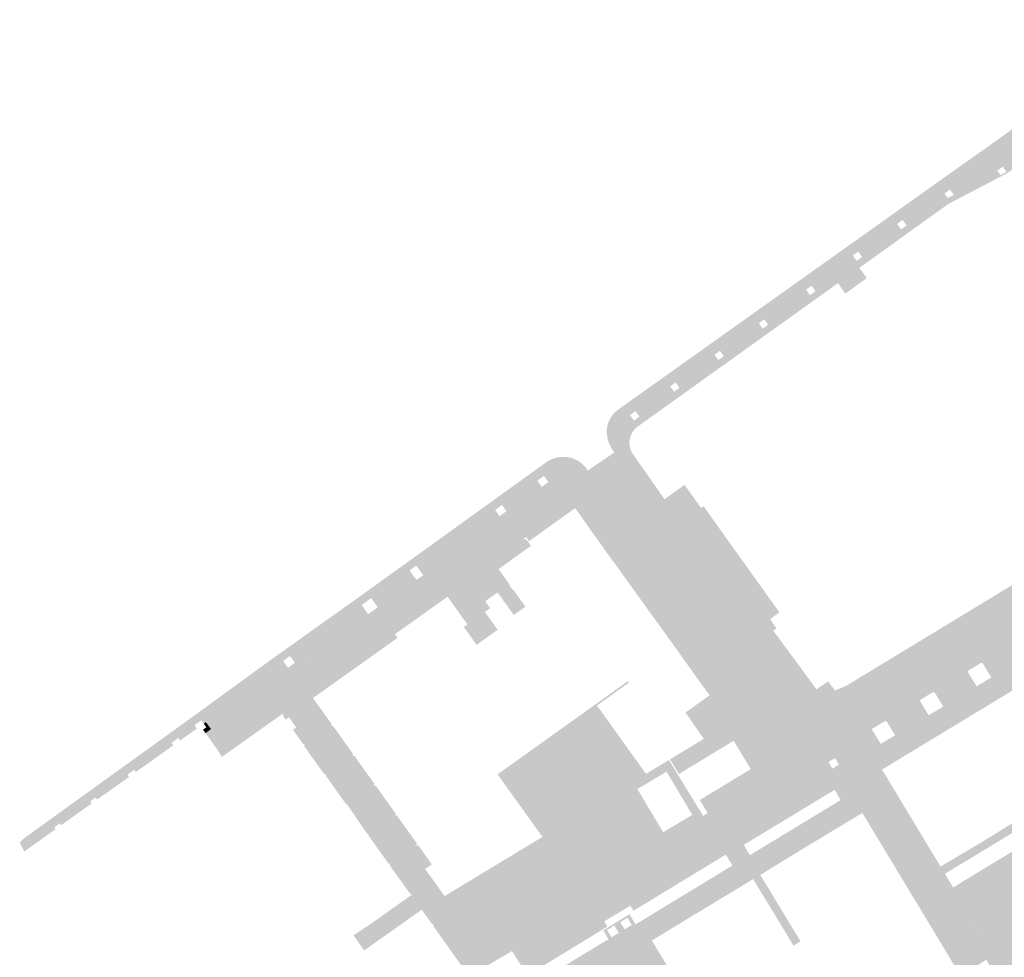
# Model space of a CAD drawing. Header units: inches. Extents: x 83221 to 84763, y 445855 to 447258.
# Tile 12 of 58: x 83221 to 83395, y 446559 to 446725. Entities that reach past the tile are written whole.
import ezdxf

# ---------------------------------------------------------------- set-up
doc = ezdxf.new("R2010")
doc.units = ezdxf.units.IN
doc.header["$MEASUREMENT"] = 0

msp = doc.modelspace()

# ---------------------------------------------------------------- hatches: boundary and pattern name
for points in [[(83409.43, 446709.15), (83402.83, 446703.83), (83402.52, 446704.26), (83401.56, 446703.57), (83401.85, 446703.15), (83394.92, 446698.37), (83394.62, 446698.78), (83393.64, 446698.09), (83393.93, 446697.68), (83385.63, 446694.25), (83385.29, 446694.73), (83384.31, 446694.03), (83384.65, 446693.56), (83384.21, 446693.25), (83382.53, 446695.62), (83385.96, 446698.06), (83392.8, 446702.89), (83396.15, 446705.3), (83398.18, 446706.73), (83398.22, 446706.75), (83398.27, 446706.77), (83398.31, 446706.79), (83398.36, 446706.8), (83398.41, 446706.81), (83398.46, 446706.81), (83398.5, 446706.81), (83398.55, 446706.8), (83398.6, 446706.79), (83398.64, 446706.78), (83398.69, 446706.76), (83398.73, 446706.74), (83398.77, 446706.71), (83398.81, 446706.68), (83398.84, 446706.65), (83398.88, 446706.61), (83399.62, 446705.56), (83399.69, 446705.5), (83399.77, 446705.45), (83399.85, 446705.41), (83399.94, 446705.39), (83400.03, 446705.39), (83400.12, 446705.4), (83400.2, 446705.43), (83400.27, 446705.47), (83412.52, 446714.17), (83412.56, 446714.2), (83412.61, 446714.24), (83412.66, 446714.32), (83412.7, 446714.4), (83412.73, 446714.49), (83412.73, 446714.58), (83412.73, 446714.67), (83412.71, 446714.76), (83412.67, 446714.84), (83412.63, 446714.9), (83411.98, 446715.86), (83411.96, 446715.89), (83411.93, 446715.92), (83411.91, 446715.95), (83411.9, 446715.99), (83411.88, 446716.02), (83411.87, 446716.06), (83411.86, 446716.09), (83411.86, 446716.13), (83411.86, 446716.17), (83411.86, 446716.21), (83411.86, 446716.25), (83411.87, 446716.28), (83411.88, 446716.32), (83411.9, 446716.36), (83411.91, 446716.39), (83411.93, 446716.42), (83411.96, 446716.45), (83411.98, 446716.48), (83412.01, 446716.51), (83412.04, 446716.53), (83423.61, 446724.77), (83424.94, 446722.74), (83416.88, 446716.94), (83416.62, 446717.31), (83415.91, 446716.8), (83416.16, 446716.43), (83410.37, 446709.91), (83410.06, 446710.33), (83409.08, 446709.63), (83409.43, 446709.15)], [(83411.85, 446709.38), (83395.32, 446697.58), (83389.52, 446694.55), (83384.98, 446692.17), (83384.21, 446693.25), (83384.65, 446693.56), (83384.88, 446693.24), (83385.98, 446693.78), (83385.63, 446694.25), (83393.93, 446697.68), (83394.22, 446697.28), (83395.28, 446697.86), (83394.92, 446698.37), (83401.85, 446703.15), (83402.16, 446702.72), (83403.13, 446703.4), (83402.83, 446703.83), (83409.43, 446709.15), (83409.7, 446708.79), (83410.68, 446709.48), (83410.37, 446709.91), (83416.16, 446716.43), (83416.42, 446716.05), (83417.15, 446716.55), (83416.88, 446716.94), (83424.94, 446722.74), (83425.49, 446721.9), (83425.94, 446721.21), (83418.08, 446715.73), (83411.85, 446709.38)], [(83360.27, 446676.39), (83352.87, 446671.18), (83352.43, 446671.78), (83351.46, 446671.1), (83351.9, 446670.5), (83345, 446665.64), (83344.59, 446666.22), (83343.61, 446665.52), (83344.03, 446664.95), (83337.13, 446660.1), (83336.76, 446660.63), (83335.78, 446659.93), (83336.16, 446659.41), (83330, 446655.07), (83329.65, 446655.56), (83328.67, 446654.85), (83329.02, 446654.36), (83324.61, 446651.25), (83324.57, 446651.69), (83324.57, 446652.14), (83324.61, 446652.59), (83324.69, 446652.99), (83324.8, 446653.38), (83324.95, 446653.77), (83325.12, 446654.14), (83325.33, 446654.49), (83325.57, 446654.83), (83325.83, 446655.14), (83326.12, 446655.43), (83326.43, 446655.7), (83326.76, 446655.94), (83382.53, 446695.62), (83384.21, 446693.25), (83377.5, 446688.53), (83376.9, 446689.34), (83375.93, 446688.66), (83376.52, 446687.83), (83369.62, 446682.97), (83369.05, 446683.77), (83368.09, 446683.08), (83368.64, 446682.29), (83361.25, 446677.08), (83360.8, 446677.7), (83359.82, 446677.03), (83360.27, 446676.39)], [(83365.48, 446678.18), (83329.89, 446652.71), (83329.66, 446652.5), (83329.45, 446652.28), (83329.26, 446652.03), (83329.09, 446651.77), (83328.94, 446651.5), (83328.82, 446651.21), (83328.72, 446650.92), (83328.65, 446650.62), (83328.62, 446650.45), (83328.6, 446650.27), (83328.59, 446650.1), (83325.89, 446648.23), (83325.31, 446649.15), (83325.11, 446649.54), (83324.93, 446649.95), (83324.79, 446650.38), (83324.68, 446650.81), (83324.61, 446651.25), (83329.02, 446654.36), (83329.37, 446653.88), (83330.35, 446654.58), (83330, 446655.07), (83336.16, 446659.41), (83336.49, 446658.98), (83337.45, 446659.66), (83337.13, 446660.1), (83344.03, 446664.95), (83344.31, 446664.57), (83345.29, 446665.24), (83345, 446665.64), (83351.9, 446670.5), (83352.16, 446670.14), (83353.13, 446670.82), (83352.87, 446671.18), (83360.27, 446676.39), (83360.5, 446676.05), (83361.48, 446676.75), (83361.25, 446677.08), (83368.64, 446682.29), (83368.78, 446682.1), (83369.74, 446682.8), (83369.62, 446682.97), (83376.52, 446687.83), (83376.62, 446687.69), (83377.6, 446688.38), (83377.5, 446688.53), (83384.21, 446693.25), (83384.98, 446692.17), (83369.25, 446680.88), (83365.48, 446678.18)], [(83369.88, 446680.03), (83370.57, 446679.07), (83366.76, 446676.32), (83365.48, 446678.18), (83369.25, 446680.88), (83369.88, 446680.03), (83369.88, 446680.03)], [(83329.01, 446648.22), (83334.79, 446639.97), (83336.11, 446638.08), (83335.63, 446637.71), (83335.25, 446637.71), (83334.88, 446637.73), (83334.5, 446637.76), (83334.13, 446637.81), (83333.76, 446637.88), (83333.39, 446637.97), (83333.33, 446637.99), (83333.26, 446638.01), (83333.2, 446638.04), (83333.14, 446638.07), (83333.08, 446638.11), (83333.03, 446638.15), (83332.98, 446638.2), (83332.94, 446638.26), (83332.85, 446638.41), (83325.89, 446648.23), (83328.59, 446650.1), (83328.59, 446649.77), (83328.61, 446649.45), (83328.67, 446649.13), (83328.76, 446648.81), (83328.87, 446648.51), (83329.01, 446648.22), (83329.01, 446648.22)], [(83312.8, 446642.51), (83306.61, 446638.17), (83306.04, 446638.94), (83304.83, 446638.07), (83305.37, 446637.31), (83291.4, 446627.51), (83290.87, 446628.22), (83289.69, 446627.37), (83290.21, 446626.67), (83283.35, 446621.87), (83282.91, 446622.49), (83281.21, 446621.25), (83281.63, 446620.66), (83281.36, 446620.47), (83280.39, 446621.78), (83280.36, 446621.8), (83280.34, 446621.83), (83280.32, 446621.87), (83280.3, 446621.9), (83280.29, 446621.94), (83280.27, 446621.97), (83280.27, 446622.01), (83280.26, 446622.05), (83280.26, 446622.09), (83280.26, 446622.12), (83280.26, 446622.16), (83280.27, 446622.2), (83280.28, 446622.24), (83280.3, 446622.27), (83280.32, 446622.31), (83280.34, 446622.34), (83280.36, 446622.37), (83280.38, 446622.4), (83313.93, 446646.55), (83314.15, 446646.71), (83314.54, 446646.92), (83314.95, 446647.09), (83315.38, 446647.23), (83315.81, 446647.34), (83316.25, 446647.41), (83316.69, 446647.45), (83317.14, 446647.45), (83317.58, 446647.42), (83318.03, 446647.33), (83318.48, 446647.21), (83318.91, 446647.04), (83319.11, 446646.94), (83314.01, 446643.36), (83313.47, 446644.1), (83312.28, 446643.23), (83312.8, 446642.51)], [(83332.94, 446638.26), (83350.29, 446614.09), (83357.85, 446603.58), (83357.97, 446603.42), (83358.73, 446603.11), (83359.51, 446602.85), (83360.31, 446602.67), (83361.12, 446602.55), (83361.94, 446602.5), (83362.76, 446602.51), (83363.54, 446602.59), (83364.3, 446602.74), (83365.05, 446602.94), (83365.79, 446603.2), (83366.5, 446603.52), (83368.73, 446599.77), (83369.64, 446598.24), (83367.23, 446596.8), (83367.17, 446596.77), (83367.11, 446596.75), (83367.05, 446596.72), (83366.99, 446596.69), (83366.93, 446596.67), (83366.86, 446596.65), (83366.8, 446596.62), (83366.74, 446596.6), (83366.68, 446596.57), (83366.62, 446596.55), (83366.55, 446596.53), (83366.49, 446596.51), (83366.43, 446596.48), (83366.37, 446596.46), (83366.3, 446596.44), (83366.24, 446596.42), (83366.18, 446596.4), (83366.11, 446596.38), (83366.05, 446596.36), (83365.99, 446596.34), (83365.92, 446596.32), (83365.86, 446596.3), (83365.79, 446596.28), (83365.73, 446596.27), (83365.67, 446596.25), (83365.6, 446596.23), (83365.54, 446596.21), (83365.47, 446596.2), (83365.41, 446596.18), (83365.35, 446596.16), (83364.36, 446595.92), (83364.23, 446595.89), (83364.11, 446595.85), (83363.98, 446595.81), (83363.86, 446595.76), (83363.74, 446595.7), (83363.62, 446595.64), (83363.51, 446595.57), (83363.4, 446595.5), (83363.29, 446595.42), (83363.19, 446595.34), (83363.09, 446595.25), (83363, 446595.16), (83362.91, 446595.06), (83362.83, 446594.96), (83362.75, 446594.85), (83362.68, 446594.74), (83362.61, 446594.63), (83362.55, 446594.51), (83362.5, 446594.39), (83362.45, 446594.27), (83362.4, 446594.14), (83362.37, 446594.02), (83362.34, 446593.89), (83362.32, 446593.76), (83362.3, 446593.63), (83362.29, 446593.5), (83362.29, 446593.36), (83362.29, 446593.23), (83362.3, 446593.1), (83362.32, 446592.97), (83362.34, 446592.84), (83362.37, 446592.71), (83362.41, 446592.59), (83362.45, 446592.46), (83362.5, 446592.34), (83362.55, 446592.22), (83355.09, 446596.53), (83354.99, 446597.09), (83354.84, 446597.63), (83354.63, 446598.17), (83354.39, 446598.68), (83354.09, 446599.16), (83353.75, 446599.62), (83321.21, 446645.03), (83325.89, 446648.23), (83332.85, 446638.41), (83332.94, 446638.26), (83332.94, 446638.26)], [(83315.56, 446643), (83299.52, 446631.5), (83282.33, 446619.17), (83281.36, 446620.47), (83281.63, 446620.66), (83282.37, 446619.64), (83284.06, 446620.87), (83283.35, 446621.87), (83290.21, 446626.67), (83290.94, 446625.69), (83292.12, 446626.53), (83291.4, 446627.51), (83305.37, 446637.31), (83305.61, 446636.97), (83306.84, 446637.86), (83306.61, 446638.17), (83312.8, 446642.51), (83313.07, 446642.14), (83314.27, 446643.01), (83314.01, 446643.36), (83319.11, 446646.94), (83319.32, 446646.84), (83319.71, 446646.6), (83320.08, 446646.32), (83320.42, 446646.02), (83320.73, 446645.68), (83321.21, 446645.03), (83318.47, 446643.09), (83318.26, 446643.2), (83318.04, 446643.29), (83317.81, 446643.37), (83317.58, 446643.42), (83317.34, 446643.45), (83317.1, 446643.47), (83316.87, 446643.46), (83316.64, 446643.43), (83316.41, 446643.38), (83316.19, 446643.32), (83315.97, 446643.23), (83315.76, 446643.13), (83315.56, 446643)], [(83321.21, 446645.03), (83353.75, 446599.62), (83354.09, 446599.16), (83354.39, 446598.68), (83354.63, 446598.17), (83354.84, 446597.63), (83354.99, 446597.09), (83355.09, 446596.53), (83355.13, 446595.92), (83355.12, 446595.31), (83355.05, 446594.71), (83354.93, 446594.15), (83354.76, 446593.61), (83354.55, 446593.09), (83354.28, 446592.59), (83353.98, 446592.12), (83353.47, 446592.95), (83353.34, 446593.16), (83349.24, 446599.9), (83350.56, 446600.69), (83341.1, 446614.01), (83341.84, 446614.53), (83338.94, 446618.57), (83338.23, 446618.06), (83335.26, 446622.23), (83335.95, 446622.73), (83323.07, 446640.7), (83321.23, 446639.37), (83318.64, 446642.98), (83318.62, 446643), (83318.59, 446643.01), (83318.56, 446643.03), (83318.53, 446643.05), (83318.5, 446643.07), (83318.47, 446643.09), (83321.21, 446645.03), (83321.21, 446645.03)], [(83310.66, 446632.43), (83311.17, 446631.73), (83305.6, 446627.73), (83305.43, 446627.61), (83307.43, 446624.81), (83307.35, 446624.74), (83307.99, 446623.85), (83308.08, 446623.92), (83310.18, 446620.96), (83308.13, 446619.49), (83305.25, 446623.48), (83299.52, 446631.5), (83315.58, 446643.02), (83315.73, 446643.11), (83315.89, 446643.19), (83316.05, 446643.27), (83316.22, 446643.33), (83316.39, 446643.38), (83316.57, 446643.42), (83316.75, 446643.45), (83316.92, 446643.46), (83317.1, 446643.47), (83317.28, 446643.46), (83317.46, 446643.44), (83317.64, 446643.41), (83317.81, 446643.37), (83317.98, 446643.31), (83318.15, 446643.25), (83318.31, 446643.17), (83318.47, 446643.09), (83318.5, 446643.07), (83318.52, 446643.06), (83318.55, 446643.04), (83318.57, 446643.02), (83318.6, 446643.01), (83318.62, 446642.99), (83318.64, 446642.98), (83321.23, 446639.37), (83319.29, 446637.96), (83318.98, 446638.39), (83310.83, 446632.55), (83310.32, 446633.28), (83309.88, 446632.97), (83310.01, 446632.8), (83310.26, 446632.99), (83310.66, 446632.43)], [(83338.33, 446642.51), (83340.9, 446638.92), (83341.24, 446638.44), (83337.68, 446635.84), (83336.11, 446638.08), (83334.79, 446639.97), (83338.33, 446642.51), (83338.33, 446642.51)], [(83323.07, 446640.7), (83335.95, 446622.73), (83335.26, 446622.23), (83338.23, 446618.06), (83338.94, 446618.57), (83341.84, 446614.53), (83341.1, 446614.01), (83350.56, 446600.69), (83349.24, 446599.9), (83340.16, 446594.45), (83340.76, 446593.46), (83340.64, 446593.38), (83337.99, 446591.77), (83337.34, 446591.38), (83335.75, 446593.96), (83341.73, 446597.6), (83338.49, 446602.24), (83342.79, 446605.33), (83342.59, 446605.61), (83342.54, 446605.57), (83338.04, 446611.85), (83337.03, 446613.27), (83337.07, 446613.3), (83336.89, 446613.56), (83336.84, 446613.53), (83334.54, 446616.72), (83333.13, 446618.68), (83331.85, 446620.44), (83325.66, 446629.05), (83325.63, 446629.03), (83322.02, 446634.12), (83321.62, 446634.68), (83319.29, 446637.96), (83321.23, 446639.37), (83323.07, 446640.7), (83323.07, 446640.7)], [(83341.24, 446638.44), (83341.67, 446638.75), (83352.78, 446623.22), (83351.97, 446622.64), (83349.65, 446625.9), (83346.44, 446623.61), (83337.68, 446635.84), (83341.24, 446638.44), (83341.24, 446638.44)], [(83337.68, 446635.84), (83346.44, 446623.61), (83345.6, 446623.02), (83351.39, 446614.87), (83350.29, 446614.09), (83332.94, 446638.26), (83332.98, 446638.2), (83333.03, 446638.15), (83333.08, 446638.11), (83333.14, 446638.07), (83333.2, 446638.04), (83333.26, 446638.01), (83333.33, 446637.99), (83333.39, 446637.97), (83333.76, 446637.88), (83334.13, 446637.81), (83334.5, 446637.76), (83334.88, 446637.73), (83335.25, 446637.71), (83335.63, 446637.71), (83336.11, 446638.08), (83337.68, 446635.84), (83337.68, 446635.84)], [(83416.32, 446633.7), (83401.13, 446624.48), (83401.1, 446624.47), (83401.06, 446624.45), (83401.02, 446624.44), (83400.98, 446624.43), (83400.94, 446624.43), (83400.89, 446624.43), (83400.85, 446624.43), (83400.81, 446624.44), (83400.77, 446624.45), (83400.73, 446624.46), (83400.69, 446624.48), (83400.66, 446624.5), (83400.62, 446624.52), (83400.59, 446624.55), (83400.56, 446624.57), (83400.53, 446624.61), (83400.51, 446624.64), (83400.49, 446624.67), (83400.09, 446625.23), (83400.07, 446625.26), (83400.05, 446625.3), (83400.02, 446625.33), (83400, 446625.36), (83399.96, 446625.38), (83399.93, 446625.41), (83399.9, 446625.43), (83399.86, 446625.45), (83399.82, 446625.46), (83399.78, 446625.47), (83399.74, 446625.48), (83399.7, 446625.49), (83399.66, 446625.49), (83399.62, 446625.49), (83399.58, 446625.48), (83399.54, 446625.48), (83399.5, 446625.46), (83399.46, 446625.45), (83399.43, 446625.43), (83399.39, 446625.41), (83387.4, 446618.15), (83387.37, 446618.13), (83387.33, 446618.1), (83387.3, 446618.07), (83387.28, 446618.03), (83387.25, 446618), (83387.23, 446617.96), (83387.21, 446617.92), (83387.2, 446617.87), (83387.19, 446617.83), (83387.18, 446617.79), (83387.18, 446617.74), (83387.18, 446617.7), (83387.19, 446617.66), (83387.2, 446617.61), (83387.21, 446617.57), (83387.23, 446617.53), (83387.25, 446617.49), (83387.27, 446617.45), (83387.63, 446616.86), (83387.63, 446616.78), (83387.63, 446616.69), (83387.61, 446616.6), (83387.59, 446616.52), (83387.57, 446616.43), (83387.53, 446616.35), (83387.49, 446616.28), (83387.44, 446616.21), (83381.08, 446612.33), (83381.04, 446612.31), (83381, 446612.3), (83380.96, 446612.28), (83380.91, 446612.28), (83380.87, 446612.27), (83380.83, 446612.27), (83380.78, 446612.28), (83380.74, 446612.28), (83380.7, 446612.29), (83380.66, 446612.31), (83380.62, 446612.33), (83380.58, 446612.35), (83380.54, 446612.37), (83380.51, 446612.4), (83380.48, 446612.43), (83380.45, 446612.46), (83380.42, 446612.49), (83380.4, 446612.53), (83380.08, 446613.05), (83380.06, 446613.09), (83380.03, 446613.13), (83380, 446613.16), (83379.97, 446613.19), (83379.93, 446613.22), (83379.9, 446613.24), (83379.86, 446613.26), (83379.81, 446613.28), (83379.77, 446613.3), (83379.73, 446613.31), (83379.68, 446613.31), (83379.64, 446613.31), (83379.59, 446613.31), (83379.55, 446613.3), (83379.51, 446613.29), (83379.46, 446613.28), (83379.42, 446613.26), (83379.38, 446613.24), (83368.15, 446606.43), (83367.38, 446605.91), (83367.35, 446605.89), (83367.31, 446605.88), (83367.28, 446605.86), (83367.25, 446605.83), (83367.22, 446605.81), (83367.2, 446605.78), (83367.18, 446605.75), (83367.16, 446605.72), (83367.14, 446605.68), (83367.13, 446605.65), (83367.11, 446605.61), (83367.11, 446605.58), (83367.1, 446605.54), (83367.1, 446605.5), (83367.1, 446605.46), (83367.11, 446605.42), (83367.11, 446605.39), (83367.13, 446605.35), (83367.14, 446605.32), (83367.16, 446605.28), (83367.18, 446605.25), (83367.2, 446605.22), (83367.54, 446604.71), (83367.56, 446604.68), (83367.58, 446604.64), (83367.6, 446604.6), (83367.61, 446604.55), (83367.61, 446604.51), (83367.62, 446604.47), (83367.62, 446604.43), (83367.61, 446604.38), (83367.61, 446604.34), (83367.6, 446604.3), (83367.58, 446604.26), (83367.56, 446604.22), (83367.54, 446604.18), (83367.52, 446604.15), (83367.49, 446604.11), (83367.46, 446604.08), (83367.43, 446604.05), (83367.4, 446604.03), (83367.25, 446603.94), (83367.1, 446603.85), (83366.95, 446603.76), (83366.8, 446603.68), (83366.65, 446603.6), (83366.5, 446603.52), (83365.79, 446603.2), (83365.05, 446602.94), (83364.3, 446602.74), (83363.54, 446602.59), (83362.76, 446602.51), (83361.94, 446602.5), (83361.12, 446602.55), (83360.31, 446602.67), (83359.51, 446602.85), (83358.73, 446603.11), (83357.97, 446603.42), (83357.85, 446603.58), (83359.77, 446605.07), (83361.66, 446606.35), (83363.74, 446607.76), (83363.83, 446607.63), (83364.93, 446606.16), (83366.96, 446606.99), (83377.69, 446613.5), (83414.91, 446636.09), (83416.32, 446633.7), (83416.32, 446633.7)], [(83399.48, 446616.3), (83397.1, 446614.87), (83390.74, 446611), (83388.62, 446609.72), (83382.25, 446605.84), (83380.1, 446604.54), (83373.76, 446600.71), (83371.44, 446599.32), (83369.64, 446598.24), (83368.73, 446599.77), (83366.5, 446603.52), (83366.65, 446603.6), (83366.8, 446603.68), (83366.95, 446603.76), (83367.1, 446603.85), (83367.25, 446603.94), (83367.4, 446604.03), (83381.08, 446612.33), (83387.44, 446616.21), (83401.13, 446624.48), (83416.32, 446633.7), (83419.46, 446628.38), (83417.25, 446627.04), (83414.83, 446625.58), (83408.41, 446621.71), (83405.83, 446620.11), (83399.48, 446616.3), (83399.48, 446616.3)], [(83287.46, 446616.35), (83287.11, 446616.1), (83287.57, 446615.46), (83272.62, 446604.82), (83275.93, 446600.17), (83275.78, 446600.07), (83275.88, 446599.94), (83271.07, 446596.59), (83270.98, 446596.72), (83270.88, 446596.65), (83269.07, 446599.2), (83269.64, 446599.61), (83268.37, 446601.4), (83267.79, 446600.99), (83267.3, 446601.67), (83267.39, 446601.74), (83267.2, 446602), (83256.47, 446594.39), (83255.84, 446595.49), (83253.61, 446598.6), (83254.57, 446599.32), (83254.95, 446598.81), (83254.98, 446598.77), (83255.01, 446598.74), (83255.04, 446598.71), (83255.08, 446598.69), (83255.11, 446598.67), (83255.15, 446598.65), (83255.19, 446598.63), (83255.24, 446598.62), (83255.28, 446598.61), (83255.32, 446598.61), (83255.37, 446598.61), (83255.41, 446598.61), (83255.45, 446598.62), (83255.49, 446598.63), (83255.53, 446598.65), (83255.57, 446598.67), (83255.61, 446598.69), (83255.65, 446598.71), (83264.1, 446604.77), (83264.68, 446605.17), (83264.71, 446605.19), (83264.74, 446605.22), (83264.77, 446605.25), (83264.8, 446605.28), (83264.82, 446605.31), (83264.84, 446605.34), (83264.86, 446605.38), (83264.88, 446605.42), (83264.89, 446605.46), (83264.9, 446605.5), (83264.9, 446605.54), (83264.9, 446605.58), (83264.9, 446605.62), (83264.89, 446605.66), (83264.88, 446605.7), (83264.87, 446605.74), (83264.85, 446605.77), (83264.83, 446605.81), (83264.8, 446605.84), (83264.78, 446605.87), (83264.44, 446606.33), (83274.68, 446613.67), (83275.01, 446613.22), (83275.06, 446613.19), (83275.1, 446613.15), (83275.15, 446613.13), (83275.19, 446613.1), (83275.24, 446613.08), (83275.3, 446613.07), (83275.35, 446613.06), (83275.4, 446613.05), (83275.46, 446613.05), (83275.51, 446613.06), (83275.56, 446613.07), (83275.62, 446613.08), (83275.67, 446613.1), (83275.71, 446613.12), (83282.56, 446618.02), (83282.6, 446618.05), (83282.63, 446618.08), (83282.66, 446618.11), (83282.68, 446618.15), (83282.71, 446618.19), (83282.72, 446618.23), (83282.74, 446618.27), (83282.75, 446618.31), (83282.76, 446618.35), (83282.76, 446618.4), (83282.76, 446618.44), (83282.76, 446618.48), (83282.75, 446618.53), (83282.74, 446618.57), (83282.73, 446618.61), (83282.71, 446618.65), (83282.69, 446618.69), (83282.66, 446618.72), (83282.33, 446619.17), (83299.52, 446631.5), (83305.25, 446623.48), (83303.07, 446621.92), (83303.85, 446620.83), (83299.86, 446617.91), (83296.41, 446622.73), (83287.46, 446616.35), (83287.46, 446616.35)], [(83352.78, 446623.22), (83355.1, 446619.98), (83353.49, 446618.76), (83354.59, 446617.12), (83354.02, 446616.72), (83352.27, 446615.5), (83351.39, 446614.87), (83345.6, 446623.02), (83346.44, 446623.61), (83349.65, 446625.9), (83351.97, 446622.64), (83352.78, 446623.22), (83352.78, 446623.22)], [(83419.13, 446619.92), (83411.71, 446615.42), (83404.64, 446611.07), (83402.65, 446609.83), (83401.29, 446609.15), (83373.26, 446592.16), (83369.64, 446598.24), (83371.44, 446599.32), (83373.04, 446596.7), (83375.58, 446598.22), (83376.32, 446597.01), (83382.11, 446600.51), (83381.51, 446601.75), (83384.08, 446603.32), (83384.8, 446602.16), (83390.68, 446605.73), (83389.98, 446606.89), (83392.59, 446608.45), (83393.29, 446607.29), (83399.18, 446610.88), (83398.48, 446612.04), (83401.31, 446613.76), (83402.02, 446612.59), (83407.92, 446616.13), (83407.24, 446617.29), (83410.33, 446619.17), (83411.03, 446618.02), (83416.92, 446621.61), (83416.24, 446622.76), (83419.07, 446624.47), (83419.77, 446623.32), (83421.74, 446624.52), (83422.76, 446622.78), (83423.05, 446622.29), (83420.98, 446621.05), (83420.69, 446620.87), (83419.13, 446619.92), (83419.13, 446619.92)], [(83401.13, 446624.48), (83387.44, 446616.21), (83387.49, 446616.28), (83387.53, 446616.35), (83387.57, 446616.43), (83387.59, 446616.52), (83387.61, 446616.6), (83387.63, 446616.69), (83387.63, 446616.78), (83387.63, 446616.86), (83387.27, 446617.45), (83387.25, 446617.49), (83387.23, 446617.53), (83387.21, 446617.57), (83387.2, 446617.61), (83387.19, 446617.66), (83387.18, 446617.7), (83387.18, 446617.74), (83387.18, 446617.79), (83387.19, 446617.83), (83387.2, 446617.87), (83387.21, 446617.92), (83387.23, 446617.96), (83387.25, 446618), (83387.28, 446618.03), (83387.3, 446618.07), (83387.33, 446618.1), (83387.37, 446618.13), (83387.4, 446618.15), (83399.39, 446625.41), (83399.43, 446625.43), (83399.46, 446625.45), (83399.5, 446625.46), (83399.54, 446625.48), (83399.58, 446625.48), (83399.62, 446625.49), (83399.66, 446625.49), (83399.7, 446625.49), (83399.74, 446625.48), (83399.78, 446625.47), (83399.82, 446625.46), (83399.86, 446625.45), (83399.9, 446625.43), (83399.93, 446625.41), (83399.96, 446625.38), (83400, 446625.36), (83400.02, 446625.33), (83400.05, 446625.3), (83400.07, 446625.26), (83400.09, 446625.23), (83400.49, 446624.67), (83400.51, 446624.64), (83400.53, 446624.61), (83400.56, 446624.57), (83400.59, 446624.55), (83400.62, 446624.52), (83400.66, 446624.5), (83400.69, 446624.48), (83400.73, 446624.46), (83400.77, 446624.45), (83400.81, 446624.44), (83400.85, 446624.43), (83400.89, 446624.43), (83400.94, 446624.43), (83400.98, 446624.43), (83401.02, 446624.44), (83401.06, 446624.45), (83401.1, 446624.47), (83401.13, 446624.48), (83401.13, 446624.48)], [(83282.56, 446618.02), (83275.71, 446613.12), (83275.67, 446613.1), (83275.62, 446613.08), (83275.56, 446613.07), (83275.51, 446613.06), (83275.46, 446613.05), (83275.4, 446613.05), (83275.35, 446613.06), (83275.3, 446613.07), (83275.24, 446613.08), (83275.19, 446613.1), (83275.15, 446613.13), (83275.1, 446613.15), (83275.06, 446613.19), (83275.01, 446613.22), (83274.68, 446613.67), (83272.65, 446616.4), (83272.62, 446616.43), (83272.59, 446616.46), (83272.56, 446616.48), (83272.52, 446616.5), (83272.49, 446616.52), (83272.45, 446616.54), (83272.41, 446616.55), (83272.37, 446616.56), (83272.33, 446616.56), (83272.29, 446616.56), (83272.25, 446616.56), (83272.21, 446616.56), (83272.17, 446616.55), (83272.13, 446616.54), (83272.09, 446616.52), (83272.06, 446616.5), (83280.38, 446622.4), (83280.36, 446622.37), (83280.34, 446622.34), (83280.32, 446622.31), (83280.3, 446622.27), (83280.28, 446622.24), (83280.27, 446622.2), (83280.26, 446622.16), (83280.26, 446622.12), (83280.26, 446622.09), (83280.26, 446622.05), (83280.27, 446622.01), (83280.27, 446621.97), (83280.29, 446621.94), (83280.3, 446621.9), (83280.32, 446621.87), (83280.34, 446621.83), (83280.36, 446621.8), (83280.39, 446621.78), (83282.33, 446619.17), (83282.66, 446618.72), (83282.69, 446618.69), (83282.71, 446618.65), (83282.73, 446618.61), (83282.74, 446618.57), (83282.75, 446618.53), (83282.76, 446618.48), (83282.76, 446618.44), (83282.76, 446618.4), (83282.76, 446618.35), (83282.75, 446618.31), (83282.74, 446618.27), (83282.72, 446618.23), (83282.71, 446618.19), (83282.68, 446618.15), (83282.66, 446618.11), (83282.63, 446618.08), (83282.6, 446618.05), (83282.56, 446618.02), (83282.56, 446618.02)], [(83305.27, 446616.87), (83303.81, 446615.83), (83301.55, 446614.21), (83299.29, 446617.38), (83299.92, 446617.83), (83299.86, 446617.91), (83303.85, 446620.83), (83303.94, 446620.7), (83303.01, 446620.03), (83305.27, 446616.87)], [(83274.68, 446613.67), (83269.33, 446609.84), (83268.8, 446610.59), (83269.42, 446611.04), (83268.52, 446612.24), (83267.92, 446611.81), (83267.1, 446612.95), (83267.99, 446613.59), (83268.28, 446613.18), (83272.35, 446616.09), (83272.06, 446616.5), (83272.09, 446616.52), (83272.13, 446616.54), (83272.17, 446616.55), (83272.21, 446616.56), (83272.25, 446616.56), (83272.29, 446616.56), (83272.33, 446616.56), (83272.37, 446616.56), (83272.41, 446616.55), (83272.45, 446616.54), (83272.49, 446616.52), (83272.52, 446616.5), (83272.56, 446616.48), (83272.59, 446616.46), (83272.62, 446616.43), (83272.65, 446616.4), (83274.68, 446613.67)], [(83272.35, 446616.09), (83268.28, 446613.18), (83267.99, 446613.59), (83272.06, 446616.5), (83272.35, 446616.09), (83272.35, 446616.09)], [(83354.07, 446616.65), (83358.45, 446610.74), (83361.66, 446606.35), (83359.77, 446605.07), (83352.27, 446615.5), (83354.02, 446616.72), (83354.07, 446616.65), (83354.07, 446616.65)], [(83438.62, 446583.36), (83425.19, 446575.2), (83426.27, 446573.43), (83425.75, 446573.11), (83425.48, 446573.56), (83424.33, 446572.86), (83424.6, 446572.41), (83424.21, 446572.18), (83423.13, 446573.94), (83395.04, 446556.91), (83397.23, 446553.27), (83397.25, 446553.25), (83397.26, 446553.22), (83397.26, 446553.19), (83397.27, 446553.17), (83397.27, 446553.14), (83397.27, 446553.11), (83397.27, 446553.08), (83397.27, 446553.05), (83397.26, 446553.03), (83397.25, 446553), (83397.24, 446552.97), (83397.22, 446552.95), (83397.21, 446552.92), (83397.19, 446552.9), (83397.17, 446552.88), (83397.15, 446552.86), (83397.12, 446552.85), (83396.33, 446552.37), (83395.66, 446551.96), (83394.79, 446553.39), (83395.49, 446553.81), (83394.79, 446554.95), (83394.11, 446554.53), (83391.69, 446558.53), (83393.01, 446559.39), (83417.88, 446574.45), (83419.22, 446575.26), (83421.08, 446576.41), (83422.5, 446577.26), (83424.83, 446578.71), (83430.94, 446582.39), (83431.6, 446582.78), (83439, 446587.31), (83440.5, 446588.22), (83443.06, 446589.78), (83443.77, 446590.21), (83445.14, 446591.04), (83446.63, 446591.94), (83454.06, 446596.47), (83454.72, 446596.85), (83461.05, 446600.7), (83463.05, 446601.91), (83464.32, 446602.64), (83466.32, 446603.87), (83472.72, 446607.76), (83473.38, 446608.16), (83480.81, 446612.68), (83482.32, 446613.59), (83483.37, 446614.18), (83487.07, 446616.24), (83489.66, 446611.97), (83484.1, 446608.59), (83483.85, 446609.02), (83482.7, 446608.35), (83482.97, 446607.9), (83480.51, 446606.4), (83479.46, 446608.14), (83448.15, 446589.16), (83449.22, 446587.38), (83441.25, 446582.53), (83440.98, 446582.98), (83439.82, 446582.27), (83440.1, 446581.83), (83439.71, 446581.6), (83438.62, 446583.36)], [(83352.27, 446615.5), (83359.77, 446605.07), (83357.85, 446603.58), (83350.29, 446614.09), (83351.39, 446614.87), (83352.27, 446615.5), (83352.27, 446615.5)], [(83398.48, 446612.04), (83399.18, 446610.88), (83393.29, 446607.29), (83392.59, 446608.45), (83391.19, 446610.74), (83391.18, 446610.77), (83391.17, 446610.8), (83391.15, 446610.83), (83391.14, 446610.86), (83391.12, 446610.88), (83391.1, 446610.9), (83391.07, 446610.92), (83391.05, 446610.94), (83391.02, 446610.96), (83390.99, 446610.97), (83390.96, 446610.99), (83390.93, 446611), (83390.9, 446611), (83390.87, 446611.01), (83390.84, 446611.01), (83390.81, 446611.01), (83390.78, 446611), (83390.74, 446611), (83397.1, 446614.87), (83397.07, 446614.85), (83397.05, 446614.82), (83397.03, 446614.79), (83397.02, 446614.76), (83397, 446614.73), (83396.99, 446614.7), (83396.98, 446614.67), (83396.98, 446614.64), (83396.98, 446614.61), (83396.98, 446614.57), (83396.98, 446614.54), (83396.99, 446614.51), (83397, 446614.48), (83397.01, 446614.45), (83397.02, 446614.42), (83397.04, 446614.39), (83397.06, 446614.36), (83397.08, 446614.34), (83398.48, 446612.04), (83398.48, 446612.04)], [(83267.75, 446610.77), (83263.46, 446607.65), (83262.45, 446608.99), (83262.43, 446609.03), (83262.41, 446609.08), (83262.39, 446609.12), (83262.38, 446609.17), (83262.37, 446609.22), (83262.37, 446609.27), (83262.37, 446609.31), (83262.38, 446609.36), (83262.39, 446609.41), (83262.4, 446609.46), (83262.42, 446609.5), (83262.44, 446609.54), (83262.46, 446609.58), (83262.49, 446609.62), (83262.52, 446609.66), (83262.56, 446609.69), (83262.85, 446609.29), (83266.51, 446611.91), (83266.21, 446612.31), (83267.1, 446612.95), (83267.92, 446611.81), (83267.31, 446611.37), (83267.75, 446610.77)], [(83266.51, 446611.91), (83262.85, 446609.29), (83262.56, 446609.69), (83266.21, 446612.31), (83266.51, 446611.91), (83266.51, 446611.91)], [(83381.08, 446612.33), (83367.4, 446604.03), (83367.43, 446604.05), (83367.46, 446604.08), (83367.49, 446604.11), (83367.52, 446604.15), (83367.54, 446604.18), (83367.56, 446604.22), (83367.58, 446604.26), (83367.6, 446604.3), (83367.61, 446604.34), (83367.61, 446604.38), (83367.62, 446604.43), (83367.62, 446604.47), (83367.61, 446604.51), (83367.61, 446604.55), (83367.6, 446604.6), (83367.58, 446604.64), (83367.56, 446604.68), (83367.54, 446604.71), (83367.2, 446605.22), (83367.18, 446605.25), (83367.16, 446605.28), (83367.14, 446605.32), (83367.13, 446605.35), (83367.11, 446605.39), (83367.11, 446605.42), (83367.1, 446605.46), (83367.1, 446605.5), (83367.1, 446605.54), (83367.11, 446605.58), (83367.11, 446605.61), (83367.13, 446605.65), (83367.14, 446605.68), (83367.16, 446605.72), (83367.18, 446605.75), (83367.2, 446605.78), (83367.22, 446605.81), (83367.25, 446605.83), (83367.28, 446605.86), (83367.31, 446605.88), (83367.35, 446605.89), (83367.38, 446605.91), (83368.15, 446606.43), (83379.38, 446613.24), (83379.42, 446613.26), (83379.46, 446613.28), (83379.51, 446613.29), (83379.55, 446613.3), (83379.59, 446613.31), (83379.64, 446613.31), (83379.68, 446613.31), (83379.73, 446613.31), (83379.77, 446613.3), (83379.81, 446613.28), (83379.86, 446613.26), (83379.9, 446613.24), (83379.93, 446613.22), (83379.97, 446613.19), (83380, 446613.16), (83380.03, 446613.13), (83380.06, 446613.09), (83380.08, 446613.05), (83380.4, 446612.53), (83380.42, 446612.49), (83380.45, 446612.46), (83380.48, 446612.43), (83380.51, 446612.4), (83380.54, 446612.37), (83380.58, 446612.35), (83380.62, 446612.33), (83380.66, 446612.31), (83380.7, 446612.29), (83380.74, 446612.28), (83380.78, 446612.28), (83380.83, 446612.27), (83380.87, 446612.27), (83380.91, 446612.28), (83380.96, 446612.28), (83381, 446612.3), (83381.04, 446612.31), (83381.08, 446612.33), (83381.08, 446612.33)], [(83267.75, 446610.77), (83268.2, 446610.16), (83268.8, 446610.59), (83269.33, 446609.84), (83264.44, 446606.33), (83263.46, 446607.65), (83267.75, 446610.77)], [(83262.45, 446608.99), (83263.46, 446607.65), (83253.66, 446600.54), (83252.75, 446601.77), (83252.7, 446601.81), (83252.65, 446601.84), (83252.59, 446601.88), (83252.53, 446601.91), (83252.47, 446601.93), (83252.41, 446601.95), (83252.34, 446601.96), (83252.28, 446601.97), (83252.21, 446601.97), (83252.14, 446601.97), (83252.08, 446601.96), (83252.01, 446601.95), (83251.95, 446601.93), (83251.89, 446601.91), (83262.56, 446609.69), (83262.52, 446609.66), (83262.49, 446609.62), (83262.46, 446609.58), (83262.44, 446609.54), (83262.42, 446609.5), (83262.4, 446609.46), (83262.39, 446609.41), (83262.38, 446609.36), (83262.37, 446609.31), (83262.37, 446609.27), (83262.37, 446609.22), (83262.38, 446609.17), (83262.39, 446609.12), (83262.41, 446609.08), (83262.43, 446609.03), (83262.45, 446608.99)], [(83389.98, 446606.89), (83390.68, 446605.73), (83384.8, 446602.16), (83384.08, 446603.32), (83382.7, 446605.58), (83382.69, 446605.61), (83382.68, 446605.64), (83382.66, 446605.67), (83382.65, 446605.7), (83382.63, 446605.72), (83382.6, 446605.75), (83382.58, 446605.77), (83382.56, 446605.79), (83382.53, 446605.8), (83382.5, 446605.82), (83382.47, 446605.83), (83382.44, 446605.84), (83382.41, 446605.85), (83382.38, 446605.85), (83382.35, 446605.86), (83382.31, 446605.86), (83382.28, 446605.85), (83382.25, 446605.84), (83388.62, 446609.72), (83388.59, 446609.7), (83388.57, 446609.67), (83388.55, 446609.65), (83388.53, 446609.62), (83388.52, 446609.59), (83388.51, 446609.56), (83388.5, 446609.52), (83388.49, 446609.49), (83388.49, 446609.46), (83388.49, 446609.42), (83388.49, 446609.39), (83388.5, 446609.36), (83388.51, 446609.32), (83388.52, 446609.29), (83388.53, 446609.26), (83388.55, 446609.23), (83388.57, 446609.2), (83388.59, 446609.18), (83389.98, 446606.89), (83389.98, 446606.89)], [(83263.46, 446607.65), (83264.44, 446606.33), (83264.78, 446605.87), (83264.8, 446605.84), (83264.83, 446605.81), (83264.85, 446605.77), (83264.87, 446605.74), (83264.88, 446605.7), (83264.89, 446605.66), (83264.9, 446605.62), (83264.9, 446605.58), (83264.9, 446605.54), (83264.9, 446605.5), (83264.89, 446605.46), (83264.88, 446605.42), (83264.86, 446605.38), (83264.84, 446605.34), (83264.82, 446605.31), (83264.8, 446605.28), (83264.77, 446605.25), (83264.74, 446605.22), (83264.71, 446605.19), (83264.68, 446605.17), (83264.1, 446604.77), (83255.65, 446598.71), (83255.61, 446598.69), (83255.57, 446598.67), (83255.53, 446598.65), (83255.49, 446598.63), (83255.45, 446598.62), (83255.41, 446598.61), (83255.37, 446598.61), (83255.32, 446598.61), (83255.28, 446598.61), (83255.24, 446598.62), (83255.19, 446598.63), (83255.15, 446598.65), (83255.11, 446598.67), (83255.08, 446598.69), (83255.04, 446598.71), (83255.01, 446598.74), (83254.98, 446598.77), (83254.95, 446598.81), (83254.57, 446599.32), (83253.66, 446600.54), (83263.46, 446607.65)], [(83322.84, 446603.49), (83331.48, 446591.44), (83313.16, 446580.31), (83305.25, 446591.31), (83320.69, 446602.35), (83328.3, 446607.79), (83328.49, 446607.53), (83322.84, 446603.49)], [(83381.51, 446601.75), (83382.11, 446600.51), (83376.32, 446597.01), (83375.58, 446598.22), (83374.22, 446600.45), (83374.21, 446600.48), (83374.2, 446600.51), (83374.18, 446600.54), (83374.16, 446600.57), (83374.14, 446600.59), (83374.12, 446600.62), (83374.1, 446600.64), (83374.07, 446600.66), (83374.04, 446600.68), (83374.01, 446600.69), (83373.98, 446600.7), (83373.95, 446600.71), (83373.92, 446600.72), (83373.89, 446600.72), (83373.85, 446600.72), (83373.82, 446600.72), (83373.79, 446600.72), (83373.76, 446600.71), (83380.1, 446604.54), (83380.08, 446604.52), (83380.06, 446604.49), (83380.05, 446604.46), (83380.04, 446604.44), (83380.03, 446604.41), (83380.02, 446604.38), (83380.01, 446604.34), (83380.01, 446604.31), (83380.01, 446604.28), (83380.01, 446604.25), (83380.02, 446604.22), (83380.03, 446604.19), (83380.04, 446604.16), (83380.05, 446604.13), (83380.06, 446604.1), (83380.08, 446604.08), (83380.1, 446604.05), (83380.12, 446604.03), (83381.51, 446601.75), (83381.51, 446601.75)], [(83240.06, 446590.86), (83234.44, 446586.86), (83234.17, 446587.23), (83233.2, 446586.52), (83233.46, 446586.17), (83228.05, 446582.32), (83227.83, 446582.64), (83226.86, 446581.94), (83227.09, 446581.63), (83221.54, 446577.68), (83220.73, 446579.3), (83220.97, 446579.54), (83221.43, 446579.94), (83221.92, 446580.31), (83251.89, 446601.91), (83251.95, 446601.93), (83252.01, 446601.95), (83252.08, 446601.96), (83252.14, 446601.97), (83252.21, 446601.97), (83252.28, 446601.97), (83252.34, 446601.96), (83252.41, 446601.95), (83252.47, 446601.93), (83252.53, 446601.91), (83252.59, 446601.88), (83252.65, 446601.84), (83252.7, 446601.81), (83252.75, 446601.77), (83253.66, 446600.54), (83253.28, 446600.27), (83252.84, 446600.87), (83251.65, 446599.99), (83252.07, 446599.41), (83249.12, 446597.31), (83248.78, 446597.76), (83247.58, 446596.88), (83247.91, 446596.45), (83241.27, 446591.72), (83240.99, 446592.12), (83239.78, 446591.26), (83240.06, 446590.86)], [(83254.57, 446599.32), (83253.61, 446598.6), (83253.13, 446599.21), (83253.75, 446599.64), (83253.28, 446600.27), (83253.66, 446600.54), (83254.57, 446599.32)], [(83287.43, 446584.08), (83291.02, 446579.05), (83290.87, 446578.94), (83291.05, 446578.68), (83291.21, 446578.8), (83293.61, 446575.4), (83292.44, 446574.58), (83295.88, 446569.79), (83291.84, 446567.38), (83281.66, 446560.17), (83279.77, 446562.84), (83282.9, 446564.92), (83290.05, 446570), (83289.87, 446570.26), (83289.78, 446570.2), (83286.18, 446575.23), (83286.27, 446575.3), (83286.08, 446575.57), (83285.99, 446575.5), (83282.4, 446580.52), (83282.49, 446580.59), (83282.3, 446580.85), (83282.21, 446580.79), (83278.72, 446585.88), (83278.52, 446586.15), (83278.43, 446586.08), (83274.85, 446591.1), (83274.94, 446591.16), (83274.75, 446591.43), (83274.6, 446591.33), (83271.01, 446596.35), (83271.16, 446596.46), (83271.07, 446596.59), (83275.88, 446599.94), (83275.97, 446599.81), (83276.12, 446599.92), (83279.72, 446594.88), (83279.56, 446594.77), (83279.74, 446594.53), (83279.89, 446594.64), (83283.49, 446589.6), (83283.33, 446589.49), (83283.51, 446589.25), (83283.66, 446589.36), (83287.26, 446584.33), (83287.1, 446584.22), (83287.27, 446583.97), (83287.43, 446584.08)], [(83349.24, 446599.9), (83353.34, 446593.16), (83353.47, 446592.95), (83341.63, 446585.76), (83341.01, 446586.77), (83350.05, 446592.25), (83347.01, 446597.24), (83340.76, 446593.46), (83340.16, 446594.45), (83349.24, 446599.9), (83349.24, 446599.9)], [(83369.64, 446598.24), (83373.26, 446592.16), (83365.28, 446593.62), (83364.94, 446594.19), (83364.29, 446593.8), (83362.4, 446594.14), (83362.45, 446594.27), (83362.5, 446594.39), (83362.55, 446594.51), (83362.61, 446594.63), (83362.68, 446594.74), (83362.75, 446594.85), (83362.83, 446594.96), (83362.91, 446595.06), (83363, 446595.16), (83363.09, 446595.25), (83363.19, 446595.34), (83363.29, 446595.42), (83363.4, 446595.5), (83363.51, 446595.57), (83363.62, 446595.64), (83363.74, 446595.7), (83363.86, 446595.76), (83363.98, 446595.81), (83364.11, 446595.85), (83364.23, 446595.89), (83364.36, 446595.92), (83365.35, 446596.16), (83365.41, 446596.18), (83365.47, 446596.2), (83365.54, 446596.21), (83365.6, 446596.23), (83365.67, 446596.25), (83365.73, 446596.27), (83365.79, 446596.28), (83365.86, 446596.3), (83365.92, 446596.32), (83365.99, 446596.34), (83366.05, 446596.36), (83366.11, 446596.38), (83366.18, 446596.4), (83366.24, 446596.42), (83366.3, 446596.44), (83366.37, 446596.46), (83366.43, 446596.48), (83366.49, 446596.51), (83366.55, 446596.53), (83366.62, 446596.55), (83366.68, 446596.57), (83366.74, 446596.6), (83366.8, 446596.62), (83366.86, 446596.65), (83366.93, 446596.67), (83366.99, 446596.69), (83367.05, 446596.72), (83367.11, 446596.75), (83367.17, 446596.77), (83367.23, 446596.8), (83369.64, 446598.24)], [(83362.55, 446592.22), (83344.08, 446581.23), (83343.51, 446580.86), (83341.61, 446583.97), (83342.41, 446584.46), (83351.38, 446589.91), (83352.22, 446590.48), (83352.56, 446590.71), (83352.88, 446590.95), (83353.18, 446591.22), (83353.46, 446591.5), (83353.73, 446591.8), (83353.98, 446592.12), (83354.28, 446592.59), (83354.55, 446593.09), (83354.76, 446593.61), (83354.93, 446594.15), (83355.05, 446594.71), (83355.12, 446595.31), (83355.13, 446595.92), (83355.09, 446596.53), (83362.55, 446592.22), (83362.55, 446592.22)], [(83332.27, 446584.9), (83295.6, 446562.09), (83293.87, 446564.52), (83293.97, 446564.59), (83293.78, 446564.86), (83293.68, 446564.79), (83291.84, 446567.38), (83295.88, 446569.79), (83313.2, 446580.25), (83313.16, 446580.31), (83331.48, 446591.44), (83331.51, 446591.39), (83335.57, 446593.85), (83338.59, 446588.91), (83337.42, 446587.97), (83335.14, 446591.79), (83329.99, 446588.71), (83332.27, 446584.9)], [(83374.18, 446590.65), (83378.67, 446583.2), (83383.6, 446575.01), (83384.37, 446573.73), (83383.36, 446573.09), (83376.07, 446585.15), (83372.22, 446582.8), (83379.54, 446570.69), (83378.5, 446570.04), (83369.79, 446584.47), (83368.02, 446583.43), (83365.94, 446586.77), (83364.91, 446588.58), (83364.78, 446588.52), (83362.55, 446592.22), (83362.5, 446592.34), (83362.45, 446592.46), (83362.41, 446592.59), (83362.37, 446592.71), (83362.34, 446592.84), (83362.32, 446592.97), (83362.3, 446593.1), (83362.29, 446593.23), (83362.29, 446593.36), (83362.29, 446593.5), (83362.3, 446593.63), (83362.32, 446593.76), (83362.34, 446593.89), (83362.37, 446594.02), (83362.4, 446594.14), (83364.29, 446593.8), (83363.78, 446593.49), (83364.48, 446592.33), (83365.64, 446593.03), (83365.28, 446593.62), (83373.26, 446592.16), (83374.18, 446590.65)], [(83351.38, 446589.91), (83342.41, 446584.46), (83341.63, 446585.76), (83353.47, 446592.95), (83353.98, 446592.12), (83353.73, 446591.8), (83353.46, 446591.5), (83353.18, 446591.22), (83352.88, 446590.95), (83352.56, 446590.71), (83352.22, 446590.48), (83351.38, 446589.91), (83351.38, 446589.91)], [(83364.78, 446588.52), (83348.81, 446578.84), (83346.6, 446577.5), (83344.5, 446580.97), (83344.49, 446581), (83344.48, 446581.03), (83344.47, 446581.06), (83344.45, 446581.08), (83344.43, 446581.11), (83344.41, 446581.13), (83344.39, 446581.15), (83344.37, 446581.17), (83344.35, 446581.19), (83344.32, 446581.2), (83344.29, 446581.21), (83344.26, 446581.22), (83344.23, 446581.23), (83344.2, 446581.24), (83344.17, 446581.24), (83344.14, 446581.24), (83344.11, 446581.24), (83344.08, 446581.23), (83362.55, 446592.22), (83364.78, 446588.52), (83364.78, 446588.52)], [(83400.36, 446583.4), (83384.37, 446573.73), (83383.6, 446575.01), (83386.15, 446576.51), (83388.44, 446577.87), (83390.76, 446579.24), (83395.37, 446582.09), (83397.64, 446583.47), (83399.93, 446584.87), (83404.61, 446587.71), (83406.9, 446589.1), (83409.18, 446590.48), (83411.64, 446592), (83413, 446592.81), (83415.37, 446588.85), (83416.74, 446586.63), (83418.12, 446584.39), (83419.56, 446582), (83422.5, 446577.26), (83421.08, 446576.41), (83414.68, 446586.97), (83412.82, 446585.84), (83419.22, 446575.26), (83417.88, 446574.45), (83412.92, 446582.71), (83411.52, 446585.06), (83402.61, 446579.68), (83386.62, 446570.01), (83385.85, 446571.3), (83387.63, 446572.42), (83400.02, 446579.9), (83401.82, 446580.98), (83410.73, 446586.36), (83409.26, 446588.79), (83400.36, 446583.4), (83400.36, 446583.4)], [(83345.62, 446577.12), (83329.29, 446567.19), (83328.75, 446568.08), (83324.88, 446565.77), (83324.13, 446565.32), (83324.68, 446564.39), (83310.53, 446555.76), (83310.45, 446555.89), (83307.81, 446560.07), (83303.16, 446557.33), (83305.66, 446553.07), (83303.09, 446551.56), (83301.42, 446553.91), (83301.52, 446553.98), (83301.32, 446554.25), (83301.23, 446554.18), (83295.6, 446562.09), (83332.27, 446584.9), (83334.55, 446581.08), (83339.7, 446584.15), (83337.42, 446587.97), (83338.59, 446588.91), (83341.61, 446583.97), (83343.5, 446580.86), (83343.38, 446580.77), (83345.62, 446577.12)], [(83341.46, 446567.34), (83334.02, 446562.83), (83332.54, 446561.93), (83330.24, 446560.12), (83326.88, 446564.38), (83327.3, 446564.62), (83327.73, 446563.92), (83329, 446564.69), (83328.59, 446565.37), (83329.12, 446565.68), (83329.66, 446564.78), (83346.8, 446575.19), (83345.62, 446577.12), (83345.75, 446577.2), (83343.51, 446580.86), (83344.08, 446581.23), (83344.11, 446581.24), (83344.14, 446581.24), (83344.17, 446581.24), (83344.2, 446581.24), (83344.23, 446581.23), (83344.26, 446581.22), (83344.29, 446581.21), (83344.32, 446581.2), (83344.35, 446581.19), (83344.37, 446581.17), (83344.39, 446581.15), (83344.41, 446581.13), (83344.43, 446581.11), (83344.45, 446581.08), (83344.47, 446581.06), (83344.48, 446581.03), (83344.49, 446581), (83344.5, 446580.97), (83346.6, 446577.5), (83348.81, 446578.84), (83349.89, 446577.03), (83365.94, 446586.77), (83368.02, 446583.43), (83360.59, 446578.95), (83358.45, 446577.66), (83353.83, 446574.82), (83351.73, 446573.51), (83350.47, 446572.79), (83348.47, 446571.57), (83343.59, 446568.63), (83341.46, 446567.34)], [(83376.07, 446585.15), (83383.36, 446573.09), (83382.97, 446572.85), (83375.92, 446584.54), (83372.83, 446582.64), (83379.91, 446570.92), (83379.54, 446570.69), (83372.22, 446582.8), (83376.07, 446585.15)], [(83375.92, 446584.54), (83389.59, 446561.88), (83386.5, 446560.01), (83372.83, 446582.64), (83375.92, 446584.54), (83375.92, 446584.54)], [(83343.51, 446580.86), (83345.75, 446577.2), (83345.62, 446577.12), (83343.38, 446580.77), (83343.51, 446580.86), (83343.51, 446580.86)], [(83409.73, 446577.46), (83410.55, 446575.95), (83406.11, 446573.54), (83405.74, 446574.16), (83400.6, 446571.05), (83400.83, 446570.68), (83399.38, 446569.89), (83396.37, 446574.86), (83388.37, 446570.02), (83391.15, 446565.43), (83389.82, 446564.7), (83386.62, 446570.01), (83402.61, 446579.68), (83407.07, 446582.37), (83408.28, 446580.12), (83407.63, 446579.73), (83409.2, 446577.13), (83409.73, 446577.46)], [(83417.88, 446574.45), (83393.01, 446559.39), (83389.82, 446564.7), (83391.15, 446565.43), (83393.52, 446561.51), (83401.52, 446566.35), (83399.38, 446569.89), (83400.83, 446570.68), (83402.93, 446567.21), (83408.07, 446570.31), (83406.11, 446573.54), (83415.4, 446578.58), (83417.88, 446574.45)], [(83396.37, 446574.86), (83401.52, 446566.35), (83393.52, 446561.51), (83388.37, 446570.02), (83396.37, 446574.86), (83396.37, 446574.86)], [(83354.62, 446568.76), (83356.07, 446566.36), (83357.41, 446564.14), (83358.84, 446561.79), (83357.6, 446561.03), (83356.2, 446563.35), (83354.78, 446565.68), (83351.89, 446570.44), (83350.47, 446572.79), (83351.73, 446573.51), (83354.62, 446568.76), (83354.62, 446568.76)], [(83386.62, 446570.01), (83393.01, 446559.39), (83390.37, 446557.67), (83387.21, 446555.6), (83378.5, 446570.04), (83379.54, 446570.69), (83386.35, 446559.39), (83390.21, 446561.73), (83383.36, 446573.09), (83384.37, 446573.73), (83385.85, 446571.3), (83386.62, 446570.01)], [(83383.36, 446573.09), (83390.21, 446561.73), (83386.35, 446559.39), (83379.54, 446570.69), (83379.91, 446570.92), (83386.5, 446560.01), (83389.59, 446561.88), (83382.97, 446572.85), (83383.36, 446573.09)], [(83326.27, 446565.16), (83326.88, 446564.38), (83326.25, 446564.01), (83325.91, 446564.59), (83324.62, 446563.8), (83324.94, 446563.26), (83324.41, 446562.95), (83323.95, 446563.73), (83326.27, 446565.16)], [(83326.96, 446565.16), (83327.3, 446564.62), (83326.88, 446564.38), (83326.27, 446565.16), (83328.59, 446566.58), (83329.12, 446565.68), (83328.59, 446565.37), (83328.24, 446565.96), (83326.96, 446565.16)], [(83326.18, 446556.93), (83292.54, 446536.56), (83289.81, 446540.89), (83292.22, 446542.4), (83324.88, 446562.17), (83324.41, 446562.95), (83324.94, 446563.26), (83325.4, 446562.5), (83326.69, 446563.28), (83326.25, 446564.01), (83326.88, 446564.38), (83330.24, 446560.12), (83326.18, 446556.93)], [(83332.54, 446561.93), (83352.41, 446529.31), (83348.77, 446527.12), (83347.68, 446528.93), (83349.49, 446530.03), (83332.92, 446557.25), (83331.26, 446556.26), (83329.36, 446559.43), (83332.54, 446561.93)], [(83328.86, 446554.82), (83345.46, 446527.59), (83347.68, 446528.93), (83348.77, 446527.12), (83345.51, 446525.16), (83336.88, 446539.32), (83336.25, 446540.38), (83335.07, 446542.31), (83330.91, 446549.2), (83326.18, 446556.93), (83329.36, 446559.43), (83331.26, 446556.26), (83328.86, 446554.82)]]:
    msp.add_hatch(color=256).paths.add_polyline_path(points, flags=0)

doc.saveas('drawing.dxf')
